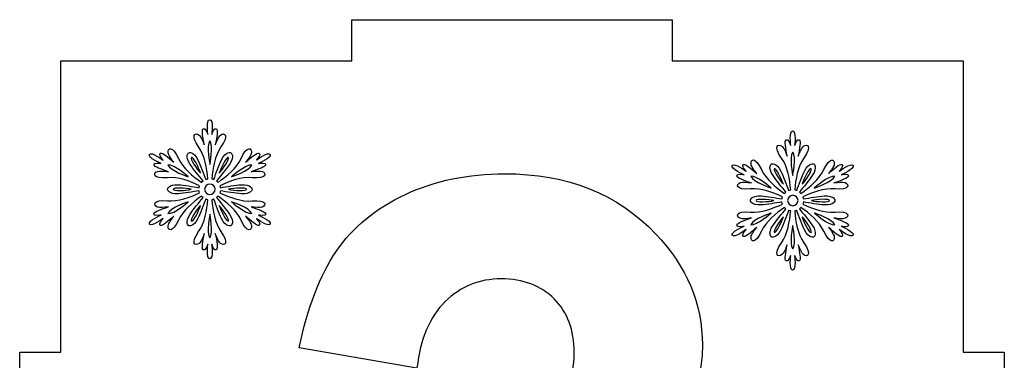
# Model space of a CAD drawing. Header units: millimetres. Extents: x -91 to 82, y -170 to 150.
# Tile 59 of 80: x -43 to -19, y -12 to -4. Entities that reach past the tile are written whole.
import ezdxf

# ---------------------------------------------------------------- set-up
doc = ezdxf.new("R2010")
doc.units = ezdxf.units.MM
doc.header["$MEASUREMENT"] = 0
doc.layers.add('Layer 1', color=7, linetype='Continuous')

msp = doc.modelspace()

# ---------------------------------------------------------------- linework, layer by layer
at = {"layer": 'Layer 1', "color": 31}
msp.add_open_spline([(-18.9084, -11.9278), (-18.9084, -11.9278), (-19.9058, -11.9278), (-19.9058, -11.9278), (-19.9058, -11.9278), (-19.9058, -11.9278), (-19.9058, -4.8425), (-19.9058, -4.8425), (-19.9058, -4.8425), (-19.9058, -4.8425), (-26.9911, -4.8425), (-26.9911, -4.8425), (-26.9911, -4.8425), (-26.9911, -4.8425), (-26.9911, -3.8451), (-26.9911, -3.8451), (-26.9911, -3.8451), (-26.9911, -3.8451), (-34.7745, -3.8451), (-34.7745, -3.8451), (-34.7745, -3.8451), (-34.7745, -3.8451), (-34.7745, -4.8425), (-34.7745, -4.8425), (-34.7745, -4.8425), (-34.7745, -4.8425), (-41.8598, -4.8425), (-41.8598, -4.8425), (-41.8598, -4.8425), (-41.8598, -4.8425), (-41.8598, -11.9278), (-41.8598, -11.9278), (-41.8598, -11.9278), (-41.8598, -11.9278), (-42.8572, -11.9278), (-42.8572, -11.9278), (-42.8572, -11.9278), (-42.8572, -11.9278), (-42.8572, -19.7113), (-42.8572, -19.7113), (-42.8572, -19.7113), (-42.8572, -19.7113), (-41.8598, -19.7113), (-41.8598, -19.7113), (-41.8598, -19.7113), (-41.8598, -19.7113), (-41.8598, -26.7966), (-41.8598, -26.7966), (-41.8598, -26.7966), (-41.8598, -26.7966), (-34.7745, -26.7966), (-34.7745, -26.7966), (-34.7745, -26.7966), (-34.7745, -26.7966), (-34.7745, -27.794), (-34.7745, -27.794), (-34.7745, -27.794), (-34.7745, -27.794), (-26.9911, -27.794), (-26.9911, -27.794), (-26.9911, -27.794), (-26.9911, -27.794), (-26.9911, -26.7966), (-26.9911, -26.7966), (-26.9911, -26.7966), (-26.9911, -26.7966), (-19.9058, -26.7966), (-19.9058, -26.7966), (-19.9058, -26.7966), (-19.9058, -26.7966), (-19.9058, -19.7113), (-19.9058, -19.7113), (-19.9058, -19.7113), (-19.9058, -19.7113), (-18.9084, -19.7113), (-18.9084, -19.7113), (-18.9084, -19.7113), (-18.9084, -19.7113), (-18.9084, -11.9278), (-18.9084, -11.9278)], degree=3, knots=[0, 0, 0, 0, 0.047619, 0.047619, 0.047619, 0.047619, 0.0952381, 0.0952381, 0.0952381, 0.0952381, 0.1428571, 0.1428571, 0.1428571, 0.1428571, 0.1904762, 0.1904762, 0.1904762, 0.1904762, 0.2380952, 0.2380952, 0.2380952, 0.2380952, 0.2857143, 0.2857143, 0.2857143, 0.2857143, 0.3333333, 0.3333333, 0.3333333, 0.3333333, 0.3809524, 0.3809524, 0.3809524, 0.3809524, 0.4285714, 0.4285714, 0.4285714, 0.4285714, 0.4761905, 0.4761905, 0.4761905, 0.4761905, 0.5238095, 0.5238095, 0.5238095, 0.5238095, 0.5714286, 0.5714286, 0.5714286, 0.5714286, 0.6190476, 0.6190476, 0.6190476, 0.6190476, 0.6666667, 0.6666667, 0.6666667, 0.6666667, 0.7142857, 0.7142857, 0.7142857, 0.7142857, 0.7619048, 0.7619048, 0.7619048, 0.7619048, 0.8095238, 0.8095238, 0.8095238, 0.8095238, 0.8571429, 0.8571429, 0.8571429, 0.8571429, 0.9047619, 0.9047619, 0.9047619, 0.9047619, 1, 1, 1, 1], dxfattribs=at)
at = {"layer": 'Layer 1', "color": 36}
for points, knots in [([(-37.051, -8.5941), (-37.051, -8.5941), (-36.8562, -8.634), (-36.8738, -8.5612), (-36.8738, -8.5612), (-36.8855, -8.5154), (-37.044, -8.4544), (-37.2294, -8.3922), (-37.2294, -8.3922), (-37.1273, -8.4086), (-37.0135, -8.4227), (-36.9583, -8.4004), (-36.9583, -8.4004), (-36.848, -8.3558), (-36.8468, -8.2162), (-37.2024, -8.249), (-37.2024, -8.249), (-37.4641, -8.2736), (-37.7539, -8.1622), (-37.9863, -8.0542), (-37.9863, -8.0542), (-37.9804, -8.0378), (-37.9757, -8.0213), (-37.9734, -8.0037), (-37.9734, -8.0037), (-37.8209, -8.0307), (-37.612, -8.0659), (-37.4688, -8.0753), (-37.4688, -8.0753), (-37.2189, -8.0929), (-37.2048, -7.9662), (-37.2048, -7.9662), (-37.2048, -7.9662), (-37.2048, -7.9662), (-37.2189, -7.8395), (-37.4688, -7.8571), (-37.4688, -7.8571), (-37.612, -7.8677), (-37.8208, -7.9017), (-37.9734, -7.9299), (-37.9734, -7.9299), (-37.9757, -7.9123), (-37.9804, -7.8959), (-37.9863, -7.8794), (-37.9863, -7.8794), (-37.754, -7.7726), (-37.4641, -7.66), (-37.2024, -7.6846), (-37.2024, -7.6846), (-36.848, -7.7186), (-36.8492, -7.579), (-36.9583, -7.5332), (-36.9583, -7.5332), (-37.0135, -7.5109), (-37.1273, -7.525), (-37.2294, -7.5414), (-37.2294, -7.5414), (-37.0452, -7.4792), (-36.8856, -7.4182), (-36.8738, -7.3724), (-36.8738, -7.3724), (-36.855, -7.2996), (-37.051, -7.3395), (-37.051, -7.3395), (-37.051, -7.3395), (-37.051, -7.3395), (-36.7189, -7.1999), (-36.7659, -7.1201), (-36.7659, -7.1201), (-36.8117, -7.0403), (-37.0992, -7.2574), (-37.0992, -7.2574), (-37.0992, -7.2574), (-37.0992, -7.2574), (-36.9666, -7.1084), (-37.0394, -7.0884), (-37.0394, -7.0884), (-37.0852, -7.0755), (-37.2178, -7.1823), (-37.3633, -7.3114), (-37.3633, -7.3114), (-37.2976, -7.2316), (-37.2295, -7.1401), (-37.2213, -7.0814), (-37.2213, -7.0814), (-37.2049, -6.9641), (-37.3257, -6.8936), (-37.4736, -7.2163), (-37.4736, -7.2163), (-37.5827, -7.4557), (-37.8245, -7.6505), (-38.0333, -7.7983), (-38.0333, -7.7983), (-38.045, -7.7854), (-38.0568, -7.7725), (-38.0709, -7.7619), (-38.0709, -7.7619), (-37.9712, -7.6446), (-37.8374, -7.4803), (-37.7564, -7.3618), (-37.7564, -7.3618), (-37.6156, -7.1553), (-37.7188, -7.079), (-37.7188, -7.079), (-37.7188, -7.079), (-37.7188, -7.079), (-37.8361, -7.0274), (-37.9453, -7.2527), (-37.9453, -7.2527), (-38.0075, -7.3818), (-38.0826, -7.5801), (-38.1342, -7.7256), (-38.1342, -7.7256), (-38.1506, -7.7186), (-38.1671, -7.7139), (-38.1847, -7.7115), (-38.1847, -7.7115), (-38.1612, -7.4569), (-38.1131, -7.1506), (-37.9617, -6.9359), (-37.9617, -6.9359), (-37.7552, -6.6449), (-37.8772, -6.5768), (-37.9711, -6.6496), (-37.9711, -6.6496), (-38.018, -6.686), (-38.0626, -6.7916), (-38.099, -6.8878), (-38.099, -6.8878), (-38.0614, -6.6965), (-38.0345, -6.5287), (-38.0685, -6.4959), (-38.0685, -6.4959), (-38.1225, -6.4431), (-38.1858, -6.632), (-38.1858, -6.632), (-38.1858, -6.632), (-38.1858, -6.632), (-38.1412, -6.2753), (-38.2339, -6.2753), (-38.2339, -6.2753), (-38.3254, -6.2753), (-38.2808, -6.632), (-38.2808, -6.632), (-38.2808, -6.632), (-38.2808, -6.632), (-38.3442, -6.4431), (-38.3981, -6.4959), (-38.3981, -6.4959), (-38.4321, -6.5288), (-38.4051, -6.6977), (-38.3676, -6.8878), (-38.3676, -6.8878), (-38.404, -6.7904), (-38.4486, -6.686), (-38.4955, -6.6496), (-38.4955, -6.6496), (-38.5894, -6.5768), (-38.7114, -6.6461), (-38.5049, -6.9359), (-38.5049, -6.9359), (-38.3524, -7.1506), (-38.3054, -7.4569), (-38.2819, -7.7115), (-38.2819, -7.7115), (-38.2983, -7.715), (-38.3159, -7.7197), (-38.3324, -7.7256), (-38.3324, -7.7256), (-38.3852, -7.5801), (-38.4591, -7.3818), (-38.5225, -7.2527), (-38.5225, -7.2527), (-38.6316, -7.0274), (-38.749, -7.079), (-38.749, -7.079), (-38.749, -7.079), (-38.749, -7.079), (-38.8523, -7.1553), (-38.7114, -7.3618), (-38.7114, -7.3618), (-38.6304, -7.4803), (-38.4967, -7.6446), (-38.3969, -7.7619), (-38.3969, -7.7619), (-38.411, -7.7725), (-38.4227, -7.7854), (-38.4345, -7.7983), (-38.4345, -7.7983), (-38.6434, -7.6504), (-38.8851, -7.4557), (-38.9942, -7.2163), (-38.9942, -7.2163), (-39.1421, -6.8924), (-39.2629, -6.9628), (-39.2465, -7.0814), (-39.2465, -7.0814), (-39.2383, -7.1401), (-39.1691, -7.2316), (-39.1045, -7.3114), (-39.1045, -7.3114), (-39.2512, -7.1835), (-39.3826, -7.0755), (-39.4284, -7.0884), (-39.4284, -7.0884), (-39.5012, -7.1083), (-39.3686, -7.2574), (-39.3686, -7.2574), (-39.3686, -7.2574), (-39.3686, -7.2574), (-39.6561, -7.0403), (-39.7019, -7.1201), (-39.7019, -7.1201), (-39.7477, -7.1999), (-39.4168, -7.3395), (-39.4168, -7.3395), (-39.4168, -7.3395), (-39.4168, -7.3395), (-39.6116, -7.2996), (-39.5928, -7.3724), (-39.5928, -7.3724), (-39.5811, -7.4182), (-39.4226, -7.4792), (-39.2372, -7.5414), (-39.2372, -7.5414), (-39.3393, -7.525), (-39.4531, -7.5109), (-39.5083, -7.5332), (-39.5083, -7.5332), (-39.6186, -7.5778), (-39.6198, -7.7174), (-39.2642, -7.6846), (-39.2642, -7.6846), (-39.0025, -7.66), (-38.7127, -7.7714), (-38.4815, -7.8794), (-38.4815, -7.8794), (-38.4874, -7.8958), (-38.4921, -7.9123), (-38.4932, -7.9299), (-38.4932, -7.9299), (-38.6457, -7.9017), (-38.8546, -7.8677), (-38.9978, -7.8571), (-38.9978, -7.8571), (-39.2477, -7.8395), (-39.2618, -7.9662), (-39.2618, -7.9662), (-39.2618, -7.9662), (-39.2618, -7.9662), (-39.2477, -8.0929), (-38.9978, -8.0753), (-38.9978, -8.0753), (-38.8546, -8.0647), (-38.6458, -8.0307), (-38.4944, -8.0037), (-38.4944, -8.0037), (-38.4921, -8.0213), (-38.4874, -8.0377), (-38.4815, -8.0542), (-38.4815, -8.0542), (-38.7138, -8.161), (-39.0025, -8.2736), (-39.2642, -8.2478), (-39.2642, -8.2478), (-39.6186, -8.2138), (-39.6174, -8.3546), (-39.5083, -8.3992), (-39.5083, -8.3992), (-39.4531, -8.4215), (-39.3405, -8.4074), (-39.2372, -8.391), (-39.2372, -8.391), (-39.4214, -8.4532), (-39.581, -8.5142), (-39.5928, -8.56), (-39.5928, -8.56), (-39.6116, -8.6328), (-39.4168, -8.5929), (-39.4168, -8.5929), (-39.4168, -8.5929), (-39.4168, -8.5929), (-39.7477, -8.7337), (-39.7019, -8.8123), (-39.7019, -8.8123), (-39.6561, -8.8921), (-39.3686, -8.675), (-39.3686, -8.675), (-39.3686, -8.675), (-39.3686, -8.675), (-39.5012, -8.824), (-39.4284, -8.844), (-39.4284, -8.844), (-39.3826, -8.8569), (-39.25, -8.7501), (-39.1045, -8.621), (-39.1045, -8.621), (-39.1702, -8.7008), (-39.2383, -8.7923), (-39.2465, -8.851), (-39.2465, -8.851), (-39.2629, -8.9683), (-39.1421, -9.0399), (-38.9942, -8.7161), (-38.9942, -8.7161), (-38.8851, -8.4767), (-38.6422, -8.2819), (-38.4345, -8.1341), (-38.4345, -8.1341), (-38.4228, -8.1482), (-38.411, -8.1599), (-38.3969, -8.1705), (-38.3969, -8.1705), (-38.4966, -8.289), (-38.6304, -8.4521), (-38.7114, -8.5706), (-38.7114, -8.5706), (-38.851, -8.7783), (-38.749, -8.8534), (-38.749, -8.8534), (-38.749, -8.8534), (-38.749, -8.8534), (-38.6317, -8.905), (-38.5225, -8.6797), (-38.5225, -8.6797), (-38.4591, -8.5506), (-38.3852, -8.3523), (-38.3324, -8.2068), (-38.3324, -8.2068), (-38.316, -8.2127), (-38.2995, -8.2174), (-38.2819, -8.2209), (-38.2819, -8.2209), (-38.3054, -8.4755), (-38.3535, -8.7818), (-38.5049, -8.9965), (-38.5049, -8.9965), (-38.7114, -9.2875), (-38.5894, -9.3556), (-38.4955, -9.2828), (-38.4955, -9.2828), (-38.4486, -9.2464), (-38.404, -9.1408), (-38.3676, -9.0446), (-38.3676, -9.0446), (-38.4052, -9.2359), (-38.4321, -9.4037), (-38.3981, -9.4365), (-38.3981, -9.4365), (-38.3441, -9.4893), (-38.2808, -9.3004), (-38.2808, -9.3004), (-38.2808, -9.3004), (-38.2808, -9.3004), (-38.3254, -9.6571), (-38.2339, -9.6571), (-38.2339, -9.6571), (-38.1424, -9.6571), (-38.1858, -9.3004), (-38.1858, -9.3004), (-38.1858, -9.3004), (-38.1858, -9.3004), (-38.1224, -9.4893), (-38.0685, -9.4365), (-38.0685, -9.4365), (-38.0345, -9.4036), (-38.0615, -9.2358), (-38.099, -9.0446), (-38.099, -9.0446), (-38.0626, -9.1408), (-38.018, -9.2464), (-37.9711, -9.2828), (-37.9711, -9.2828), (-37.8772, -9.3556), (-37.7564, -9.2863), (-37.9617, -8.9965), (-37.9617, -8.9965), (-38.1142, -8.7818), (-38.1624, -8.4755), (-38.1847, -8.2209), (-38.1847, -8.2209), (-38.1683, -8.2174), (-38.1507, -8.2127), (-38.1342, -8.2068), (-38.1342, -8.2068), (-38.0826, -8.3523), (-38.0075, -8.5506), (-37.9453, -8.6797), (-37.9453, -8.6797), (-37.8362, -8.905), (-37.7188, -8.8534), (-37.7188, -8.8534), (-37.7188, -8.8534), (-37.7188, -8.8534), (-37.6155, -8.7771), (-37.7564, -8.5706), (-37.7564, -8.5706), (-37.8374, -8.4521), (-37.9711, -8.2878), (-38.0709, -8.1705), (-38.0709, -8.1705), (-38.0568, -8.1599), (-38.0451, -8.147), (-38.0333, -8.1341), (-38.0333, -8.1341), (-37.8244, -8.282), (-37.5827, -8.4767), (-37.4736, -8.7161), (-37.4736, -8.7161), (-37.3257, -9.04), (-37.2049, -8.9696), (-37.2213, -8.851), (-37.2213, -8.851), (-37.2295, -8.7923), (-37.2987, -8.7008), (-37.3633, -8.621), (-37.3633, -8.621), (-37.2166, -8.7489), (-37.0852, -8.8569), (-37.0394, -8.844), (-37.0394, -8.844), (-36.9678, -8.8229), (-37.0992, -8.675), (-37.0992, -8.675), (-37.0992, -8.675), (-37.0992, -8.675), (-36.8117, -8.8921), (-36.7659, -8.8123), (-36.7659, -8.8123), (-36.7201, -8.7325), (-37.051, -8.5941), (-37.051, -8.5941)], [0, 0, 0, 0, 0.0091743, 0.0091743, 0.0091743, 0.0091743, 0.0183486, 0.0183486, 0.0183486, 0.0183486, 0.0275229, 0.0275229, 0.0275229, 0.0275229, 0.0366972, 0.0366972, 0.0366972, 0.0366972, 0.0458716, 0.0458716, 0.0458716, 0.0458716, 0.0550459, 0.0550459, 0.0550459, 0.0550459, 0.0642202, 0.0642202, 0.0642202, 0.0642202, 0.0733945, 0.0733945, 0.0733945, 0.0733945, 0.0825688, 0.0825688, 0.0825688, 0.0825688, 0.0917431, 0.0917431, 0.0917431, 0.0917431, 0.1009174, 0.1009174, 0.1009174, 0.1009174, 0.1100917, 0.1100917, 0.1100917, 0.1100917, 0.1192661, 0.1192661, 0.1192661, 0.1192661, 0.1284404, 0.1284404, 0.1284404, 0.1284404, 0.1376147, 0.1376147, 0.1376147, 0.1376147, 0.146789, 0.146789, 0.146789, 0.146789, 0.1559633, 0.1559633, 0.1559633, 0.1559633, 0.1651376, 0.1651376, 0.1651376, 0.1651376, 0.1743119, 0.1743119, 0.1743119, 0.1743119, 0.1834862, 0.1834862, 0.1834862, 0.1834862, 0.1926606, 0.1926606, 0.1926606, 0.1926606, 0.2018349, 0.2018349, 0.2018349, 0.2018349, 0.2110092, 0.2110092, 0.2110092, 0.2110092, 0.2201835, 0.2201835, 0.2201835, 0.2201835, 0.2293578, 0.2293578, 0.2293578, 0.2293578, 0.2385321, 0.2385321, 0.2385321, 0.2385321, 0.2477064, 0.2477064, 0.2477064, 0.2477064, 0.2568807, 0.2568807, 0.2568807, 0.2568807, 0.266055, 0.266055, 0.266055, 0.266055, 0.2752294, 0.2752294, 0.2752294, 0.2752294, 0.2844037, 0.2844037, 0.2844037, 0.2844037, 0.293578, 0.293578, 0.293578, 0.293578, 0.3027523, 0.3027523, 0.3027523, 0.3027523, 0.3119266, 0.3119266, 0.3119266, 0.3119266, 0.3211009, 0.3211009, 0.3211009, 0.3211009, 0.3302752, 0.3302752, 0.3302752, 0.3302752, 0.3394495, 0.3394495, 0.3394495, 0.3394495, 0.3486239, 0.3486239, 0.3486239, 0.3486239, 0.3577982, 0.3577982, 0.3577982, 0.3577982, 0.3669725, 0.3669725, 0.3669725, 0.3669725, 0.3761468, 0.3761468, 0.3761468, 0.3761468, 0.3853211, 0.3853211, 0.3853211, 0.3853211, 0.3944954, 0.3944954, 0.3944954, 0.3944954, 0.4036697, 0.4036697, 0.4036697, 0.4036697, 0.412844, 0.412844, 0.412844, 0.412844, 0.4220183, 0.4220183, 0.4220183, 0.4220183, 0.4311927, 0.4311927, 0.4311927, 0.4311927, 0.440367, 0.440367, 0.440367, 0.440367, 0.4495413, 0.4495413, 0.4495413, 0.4495413, 0.4587156, 0.4587156, 0.4587156, 0.4587156, 0.4678899, 0.4678899, 0.4678899, 0.4678899, 0.4770642, 0.4770642, 0.4770642, 0.4770642, 0.4862385, 0.4862385, 0.4862385, 0.4862385, 0.4954128, 0.4954128, 0.4954128, 0.4954128, 0.5045872, 0.5045872, 0.5045872, 0.5045872, 0.5137615, 0.5137615, 0.5137615, 0.5137615, 0.5229358, 0.5229358, 0.5229358, 0.5229358, 0.5321101, 0.5321101, 0.5321101, 0.5321101, 0.5412844, 0.5412844, 0.5412844, 0.5412844, 0.5504587, 0.5504587, 0.5504587, 0.5504587, 0.559633, 0.559633, 0.559633, 0.559633, 0.5688073, 0.5688073, 0.5688073, 0.5688073, 0.5779817, 0.5779817, 0.5779817, 0.5779817, 0.587156, 0.587156, 0.587156, 0.587156, 0.5963303, 0.5963303, 0.5963303, 0.5963303, 0.6055046, 0.6055046, 0.6055046, 0.6055046, 0.6146789, 0.6146789, 0.6146789, 0.6146789, 0.6238532, 0.6238532, 0.6238532, 0.6238532, 0.6330275, 0.6330275, 0.6330275, 0.6330275, 0.6422018, 0.6422018, 0.6422018, 0.6422018, 0.6513761, 0.6513761, 0.6513761, 0.6513761, 0.6605505, 0.6605505, 0.6605505, 0.6605505, 0.6697248, 0.6697248, 0.6697248, 0.6697248, 0.6788991, 0.6788991, 0.6788991, 0.6788991, 0.6880734, 0.6880734, 0.6880734, 0.6880734, 0.6972477, 0.6972477, 0.6972477, 0.6972477, 0.706422, 0.706422, 0.706422, 0.706422, 0.7155963, 0.7155963, 0.7155963, 0.7155963, 0.7247706, 0.7247706, 0.7247706, 0.7247706, 0.733945, 0.733945, 0.733945, 0.733945, 0.7431193, 0.7431193, 0.7431193, 0.7431193, 0.7522936, 0.7522936, 0.7522936, 0.7522936, 0.7614679, 0.7614679, 0.7614679, 0.7614679, 0.7706422, 0.7706422, 0.7706422, 0.7706422, 0.7798165, 0.7798165, 0.7798165, 0.7798165, 0.7889908, 0.7889908, 0.7889908, 0.7889908, 0.7981651, 0.7981651, 0.7981651, 0.7981651, 0.8073394, 0.8073394, 0.8073394, 0.8073394, 0.8165138, 0.8165138, 0.8165138, 0.8165138, 0.8256881, 0.8256881, 0.8256881, 0.8256881, 0.8348624, 0.8348624, 0.8348624, 0.8348624, 0.8440367, 0.8440367, 0.8440367, 0.8440367, 0.853211, 0.853211, 0.853211, 0.853211, 0.8623853, 0.8623853, 0.8623853, 0.8623853, 0.8715596, 0.8715596, 0.8715596, 0.8715596, 0.8807339, 0.8807339, 0.8807339, 0.8807339, 0.8899083, 0.8899083, 0.8899083, 0.8899083, 0.8990826, 0.8990826, 0.8990826, 0.8990826, 0.9082569, 0.9082569, 0.9082569, 0.9082569, 0.9174312, 0.9174312, 0.9174312, 0.9174312, 0.9266055, 0.9266055, 0.9266055, 0.9266055, 0.9357798, 0.9357798, 0.9357798, 0.9357798, 0.9449541, 0.9449541, 0.9449541, 0.9449541, 0.9541284, 0.9541284, 0.9541284, 0.9541284, 0.9633028, 0.9633028, 0.9633028, 0.9633028, 0.9724771, 0.9724771, 0.9724771, 0.9724771, 0.9816514, 0.9816514, 0.9816514, 0.9816514, 1, 1, 1, 1]), ([(-22.8735, -8.8663), (-22.8735, -8.8663), (-22.6787, -8.9062), (-22.6963, -8.8334), (-22.6963, -8.8334), (-22.708, -8.7876), (-22.8665, -8.7266), (-23.0519, -8.6644), (-23.0519, -8.6644), (-22.9498, -8.6808), (-22.836, -8.6949), (-22.7808, -8.6726), (-22.7808, -8.6726), (-22.6705, -8.628), (-22.6693, -8.4884), (-23.0249, -8.5212), (-23.0249, -8.5212), (-23.2866, -8.5458), (-23.5764, -8.4344), (-23.8088, -8.3264), (-23.8088, -8.3264), (-23.8029, -8.31), (-23.7982, -8.2935), (-23.7959, -8.2759), (-23.7959, -8.2759), (-23.6434, -8.3029), (-23.4345, -8.3381), (-23.2913, -8.3475), (-23.2913, -8.3475), (-23.0414, -8.3651), (-23.0273, -8.2384), (-23.0273, -8.2384), (-23.0273, -8.2384), (-23.0273, -8.2384), (-23.0414, -8.1117), (-23.2913, -8.1293), (-23.2913, -8.1293), (-23.4345, -8.1399), (-23.6433, -8.1739), (-23.7959, -8.2021), (-23.7959, -8.2021), (-23.7982, -8.1845), (-23.8029, -8.1681), (-23.8088, -8.1516), (-23.8088, -8.1516), (-23.5765, -8.0448), (-23.2866, -7.9322), (-23.0249, -7.9568), (-23.0249, -7.9568), (-22.6705, -7.9908), (-22.6717, -7.8512), (-22.7808, -7.8054), (-22.7808, -7.8054), (-22.836, -7.7831), (-22.9498, -7.7972), (-23.0519, -7.8136), (-23.0519, -7.8136), (-22.8677, -7.7514), (-22.7081, -7.6904), (-22.6963, -7.6446), (-22.6963, -7.6446), (-22.6775, -7.5718), (-22.8735, -7.6117), (-22.8735, -7.6117), (-22.8735, -7.6117), (-22.8735, -7.6117), (-22.5414, -7.4721), (-22.5884, -7.3923), (-22.5884, -7.3923), (-22.6342, -7.3125), (-22.9217, -7.5296), (-22.9217, -7.5296), (-22.9217, -7.5296), (-22.9217, -7.5296), (-22.7891, -7.3806), (-22.8619, -7.3606), (-22.8619, -7.3606), (-22.9077, -7.3477), (-23.0403, -7.4545), (-23.1858, -7.5836), (-23.1858, -7.5836), (-23.1201, -7.5038), (-23.052, -7.4123), (-23.0438, -7.3536), (-23.0438, -7.3536), (-23.0274, -7.2363), (-23.1482, -7.1658), (-23.2961, -7.4885), (-23.2961, -7.4885), (-23.4052, -7.7279), (-23.647, -7.9227), (-23.8558, -8.0705), (-23.8558, -8.0705), (-23.8675, -8.0576), (-23.8793, -8.0447), (-23.8934, -8.0341), (-23.8934, -8.0341), (-23.7937, -7.9168), (-23.6599, -7.7525), (-23.5789, -7.634), (-23.5789, -7.634), (-23.4381, -7.4275), (-23.5413, -7.3512), (-23.5413, -7.3512), (-23.5413, -7.3512), (-23.5413, -7.3512), (-23.6586, -7.2996), (-23.7678, -7.5249), (-23.7678, -7.5249), (-23.83, -7.654), (-23.9051, -7.8523), (-23.9567, -7.9978), (-23.9567, -7.9978), (-23.9731, -7.9908), (-23.9896, -7.9861), (-24.0072, -7.9837), (-24.0072, -7.9837), (-23.9837, -7.7291), (-23.9356, -7.4228), (-23.7842, -7.2081), (-23.7842, -7.2081), (-23.5777, -6.9171), (-23.6997, -6.849), (-23.7936, -6.9218), (-23.7936, -6.9218), (-23.8405, -6.9582), (-23.8851, -7.0638), (-23.9215, -7.16), (-23.9215, -7.16), (-23.8839, -6.9687), (-23.857, -6.8009), (-23.891, -6.7681), (-23.891, -6.7681), (-23.945, -6.7153), (-24.0083, -6.9042), (-24.0083, -6.9042), (-24.0083, -6.9042), (-24.0083, -6.9042), (-23.9637, -6.5475), (-24.0564, -6.5475), (-24.0564, -6.5475), (-24.1479, -6.5475), (-24.1033, -6.9042), (-24.1033, -6.9042), (-24.1033, -6.9042), (-24.1033, -6.9042), (-24.1667, -6.7153), (-24.2206, -6.7681), (-24.2206, -6.7681), (-24.2546, -6.801), (-24.2276, -6.9699), (-24.1901, -7.16), (-24.1901, -7.16), (-24.2265, -7.0626), (-24.2711, -6.9582), (-24.318, -6.9218), (-24.318, -6.9218), (-24.4119, -6.849), (-24.5339, -6.9183), (-24.3274, -7.2081), (-24.3274, -7.2081), (-24.1749, -7.4228), (-24.1279, -7.7291), (-24.1044, -7.9837), (-24.1044, -7.9837), (-24.122, -7.9872), (-24.1384, -7.9919), (-24.1549, -7.9978), (-24.1549, -7.9978), (-24.2077, -7.8523), (-24.2816, -7.654), (-24.345, -7.5249), (-24.345, -7.5249), (-24.4541, -7.2996), (-24.5715, -7.3512), (-24.5715, -7.3512), (-24.5715, -7.3512), (-24.5715, -7.3512), (-24.6748, -7.4275), (-24.5339, -7.634), (-24.5339, -7.634), (-24.4529, -7.7525), (-24.3192, -7.9168), (-24.2194, -8.0341), (-24.2194, -8.0341), (-24.2335, -8.0447), (-24.2452, -8.0576), (-24.257, -8.0705), (-24.257, -8.0705), (-24.4659, -7.9226), (-24.7076, -7.7279), (-24.8167, -7.4885), (-24.8167, -7.4885), (-24.9646, -7.1646), (-25.0854, -7.235), (-25.069, -7.3536), (-25.069, -7.3536), (-25.0608, -7.4123), (-24.9916, -7.5038), (-24.927, -7.5836), (-24.927, -7.5836), (-25.0737, -7.4557), (-25.2051, -7.3477), (-25.2509, -7.3606), (-25.2509, -7.3606), (-25.3237, -7.3805), (-25.1911, -7.5296), (-25.1911, -7.5296), (-25.1911, -7.5296), (-25.1911, -7.5296), (-25.4786, -7.3125), (-25.5244, -7.3923), (-25.5244, -7.3923), (-25.5702, -7.4721), (-25.2393, -7.6117), (-25.2393, -7.6117), (-25.2393, -7.6117), (-25.2393, -7.6117), (-25.4341, -7.5718), (-25.4153, -7.6446), (-25.4153, -7.6446), (-25.4036, -7.6904), (-25.2451, -7.7514), (-25.0597, -7.8136), (-25.0597, -7.8136), (-25.1618, -7.7972), (-25.2756, -7.7831), (-25.3308, -7.8054), (-25.3308, -7.8054), (-25.4411, -7.85), (-25.4423, -7.9896), (-25.0867, -7.9568), (-25.0867, -7.9568), (-24.825, -7.9322), (-24.5352, -8.0436), (-24.304, -8.1516), (-24.304, -8.1516), (-24.3099, -8.168), (-24.3146, -8.1845), (-24.3157, -8.2021), (-24.3157, -8.2021), (-24.4682, -8.1739), (-24.6771, -8.1399), (-24.8203, -8.1293), (-24.8203, -8.1293), (-25.0702, -8.1117), (-25.0843, -8.2384), (-25.0843, -8.2384), (-25.0843, -8.2384), (-25.0843, -8.2384), (-25.0702, -8.3651), (-24.8203, -8.3475), (-24.8203, -8.3475), (-24.6771, -8.3369), (-24.4683, -8.3029), (-24.3169, -8.2759), (-24.3169, -8.2759), (-24.3146, -8.2935), (-24.3099, -8.3099), (-24.304, -8.3264), (-24.304, -8.3264), (-24.5363, -8.4332), (-24.825, -8.5458), (-25.0867, -8.52), (-25.0867, -8.52), (-25.4411, -8.486), (-25.4399, -8.6268), (-25.3308, -8.6714), (-25.3308, -8.6714), (-25.2756, -8.6937), (-25.163, -8.6796), (-25.0597, -8.6632), (-25.0597, -8.6632), (-25.2439, -8.7254), (-25.4035, -8.7864), (-25.4153, -8.8322), (-25.4153, -8.8322), (-25.4341, -8.905), (-25.2393, -8.8651), (-25.2393, -8.8651), (-25.2393, -8.8651), (-25.2393, -8.8651), (-25.5702, -9.0047), (-25.5244, -9.0845), (-25.5244, -9.0845), (-25.4786, -9.1643), (-25.1911, -8.9472), (-25.1911, -8.9472), (-25.1911, -8.9472), (-25.1911, -8.9472), (-25.3237, -9.0962), (-25.2509, -9.1162), (-25.2509, -9.1162), (-25.2051, -9.1291), (-25.0725, -9.0223), (-24.927, -8.8932), (-24.927, -8.8932), (-24.9927, -8.973), (-25.0608, -9.0645), (-25.069, -9.1232), (-25.069, -9.1232), (-25.0854, -9.2405), (-24.9646, -9.3121), (-24.8167, -8.9883), (-24.8167, -8.9883), (-24.7076, -8.7489), (-24.4647, -8.5541), (-24.257, -8.4063), (-24.257, -8.4063), (-24.2453, -8.4204), (-24.2335, -8.4321), (-24.2194, -8.4427), (-24.2194, -8.4427), (-24.3191, -8.5612), (-24.4529, -8.7243), (-24.5339, -8.8428), (-24.5339, -8.8428), (-24.6747, -9.0505), (-24.5715, -9.1256), (-24.5715, -9.1256), (-24.5715, -9.1256), (-24.5715, -9.1256), (-24.4542, -9.1772), (-24.345, -8.9519), (-24.345, -8.9519), (-24.2816, -8.8228), (-24.2077, -8.6245), (-24.1549, -8.479), (-24.1549, -8.479), (-24.1385, -8.4849), (-24.122, -8.4896), (-24.1044, -8.4931), (-24.1044, -8.4931), (-24.1279, -8.7477), (-24.176, -9.054), (-24.3274, -9.2687), (-24.3274, -9.2687), (-24.5339, -9.5597), (-24.4119, -9.6278), (-24.318, -9.555), (-24.318, -9.555), (-24.2711, -9.5186), (-24.2265, -9.413), (-24.1901, -9.3168), (-24.1901, -9.3168), (-24.2277, -9.5081), (-24.2546, -9.6759), (-24.2206, -9.7087), (-24.2206, -9.7087), (-24.1666, -9.7615), (-24.1033, -9.5726), (-24.1033, -9.5726), (-24.1033, -9.5726), (-24.1033, -9.5726), (-24.1479, -9.9293), (-24.0564, -9.9293), (-24.0564, -9.9293), (-23.9649, -9.9293), (-24.0083, -9.5726), (-24.0083, -9.5726), (-24.0083, -9.5726), (-24.0083, -9.5726), (-23.9449, -9.7615), (-23.891, -9.7087), (-23.891, -9.7087), (-23.857, -9.6758), (-23.884, -9.508), (-23.9215, -9.3168), (-23.9215, -9.3168), (-23.8851, -9.413), (-23.8405, -9.5186), (-23.7936, -9.555), (-23.7936, -9.555), (-23.6997, -9.6278), (-23.5777, -9.5585), (-23.7842, -9.2687), (-23.7842, -9.2687), (-23.9367, -9.054), (-23.9849, -8.7477), (-24.0072, -8.4931), (-24.0072, -8.4931), (-23.9908, -8.4896), (-23.9732, -8.4849), (-23.9567, -8.479), (-23.9567, -8.479), (-23.9051, -8.6245), (-23.83, -8.8228), (-23.7678, -8.9519), (-23.7678, -8.9519), (-23.6587, -9.1772), (-23.5413, -9.1256), (-23.5413, -9.1256), (-23.5413, -9.1256), (-23.5413, -9.1256), (-23.438, -9.0493), (-23.5789, -8.8428), (-23.5789, -8.8428), (-23.6599, -8.7243), (-23.7936, -8.56), (-23.8934, -8.4427), (-23.8934, -8.4427), (-23.8793, -8.4321), (-23.8676, -8.4192), (-23.8558, -8.4063), (-23.8558, -8.4063), (-23.6469, -8.5542), (-23.4052, -8.7489), (-23.2961, -8.9883), (-23.2961, -8.9883), (-23.1482, -9.3122), (-23.0274, -9.2418), (-23.0438, -9.1232), (-23.0438, -9.1232), (-23.052, -9.0645), (-23.1212, -8.973), (-23.1858, -8.8932), (-23.1858, -8.8932), (-23.0391, -9.0211), (-22.9077, -9.1291), (-22.8619, -9.1162), (-22.8619, -9.1162), (-22.7903, -9.0951), (-22.9217, -8.9472), (-22.9217, -8.9472), (-22.9217, -8.9472), (-22.9217, -8.9472), (-22.6342, -9.1643), (-22.5884, -9.0845), (-22.5884, -9.0845), (-22.5426, -9.0071), (-22.8735, -8.8663), (-22.8735, -8.8663)], [0, 0, 0, 0, 0.0091743, 0.0091743, 0.0091743, 0.0091743, 0.0183486, 0.0183486, 0.0183486, 0.0183486, 0.0275229, 0.0275229, 0.0275229, 0.0275229, 0.0366972, 0.0366972, 0.0366972, 0.0366972, 0.0458716, 0.0458716, 0.0458716, 0.0458716, 0.0550459, 0.0550459, 0.0550459, 0.0550459, 0.0642202, 0.0642202, 0.0642202, 0.0642202, 0.0733945, 0.0733945, 0.0733945, 0.0733945, 0.0825688, 0.0825688, 0.0825688, 0.0825688, 0.0917431, 0.0917431, 0.0917431, 0.0917431, 0.1009174, 0.1009174, 0.1009174, 0.1009174, 0.1100917, 0.1100917, 0.1100917, 0.1100917, 0.1192661, 0.1192661, 0.1192661, 0.1192661, 0.1284404, 0.1284404, 0.1284404, 0.1284404, 0.1376147, 0.1376147, 0.1376147, 0.1376147, 0.146789, 0.146789, 0.146789, 0.146789, 0.1559633, 0.1559633, 0.1559633, 0.1559633, 0.1651376, 0.1651376, 0.1651376, 0.1651376, 0.1743119, 0.1743119, 0.1743119, 0.1743119, 0.1834862, 0.1834862, 0.1834862, 0.1834862, 0.1926606, 0.1926606, 0.1926606, 0.1926606, 0.2018349, 0.2018349, 0.2018349, 0.2018349, 0.2110092, 0.2110092, 0.2110092, 0.2110092, 0.2201835, 0.2201835, 0.2201835, 0.2201835, 0.2293578, 0.2293578, 0.2293578, 0.2293578, 0.2385321, 0.2385321, 0.2385321, 0.2385321, 0.2477064, 0.2477064, 0.2477064, 0.2477064, 0.2568807, 0.2568807, 0.2568807, 0.2568807, 0.266055, 0.266055, 0.266055, 0.266055, 0.2752294, 0.2752294, 0.2752294, 0.2752294, 0.2844037, 0.2844037, 0.2844037, 0.2844037, 0.293578, 0.293578, 0.293578, 0.293578, 0.3027523, 0.3027523, 0.3027523, 0.3027523, 0.3119266, 0.3119266, 0.3119266, 0.3119266, 0.3211009, 0.3211009, 0.3211009, 0.3211009, 0.3302752, 0.3302752, 0.3302752, 0.3302752, 0.3394495, 0.3394495, 0.3394495, 0.3394495, 0.3486239, 0.3486239, 0.3486239, 0.3486239, 0.3577982, 0.3577982, 0.3577982, 0.3577982, 0.3669725, 0.3669725, 0.3669725, 0.3669725, 0.3761468, 0.3761468, 0.3761468, 0.3761468, 0.3853211, 0.3853211, 0.3853211, 0.3853211, 0.3944954, 0.3944954, 0.3944954, 0.3944954, 0.4036697, 0.4036697, 0.4036697, 0.4036697, 0.412844, 0.412844, 0.412844, 0.412844, 0.4220183, 0.4220183, 0.4220183, 0.4220183, 0.4311927, 0.4311927, 0.4311927, 0.4311927, 0.440367, 0.440367, 0.440367, 0.440367, 0.4495413, 0.4495413, 0.4495413, 0.4495413, 0.4587156, 0.4587156, 0.4587156, 0.4587156, 0.4678899, 0.4678899, 0.4678899, 0.4678899, 0.4770642, 0.4770642, 0.4770642, 0.4770642, 0.4862385, 0.4862385, 0.4862385, 0.4862385, 0.4954128, 0.4954128, 0.4954128, 0.4954128, 0.5045872, 0.5045872, 0.5045872, 0.5045872, 0.5137615, 0.5137615, 0.5137615, 0.5137615, 0.5229358, 0.5229358, 0.5229358, 0.5229358, 0.5321101, 0.5321101, 0.5321101, 0.5321101, 0.5412844, 0.5412844, 0.5412844, 0.5412844, 0.5504587, 0.5504587, 0.5504587, 0.5504587, 0.559633, 0.559633, 0.559633, 0.559633, 0.5688073, 0.5688073, 0.5688073, 0.5688073, 0.5779817, 0.5779817, 0.5779817, 0.5779817, 0.587156, 0.587156, 0.587156, 0.587156, 0.5963303, 0.5963303, 0.5963303, 0.5963303, 0.6055046, 0.6055046, 0.6055046, 0.6055046, 0.6146789, 0.6146789, 0.6146789, 0.6146789, 0.6238532, 0.6238532, 0.6238532, 0.6238532, 0.6330275, 0.6330275, 0.6330275, 0.6330275, 0.6422018, 0.6422018, 0.6422018, 0.6422018, 0.6513761, 0.6513761, 0.6513761, 0.6513761, 0.6605505, 0.6605505, 0.6605505, 0.6605505, 0.6697248, 0.6697248, 0.6697248, 0.6697248, 0.6788991, 0.6788991, 0.6788991, 0.6788991, 0.6880734, 0.6880734, 0.6880734, 0.6880734, 0.6972477, 0.6972477, 0.6972477, 0.6972477, 0.706422, 0.706422, 0.706422, 0.706422, 0.7155963, 0.7155963, 0.7155963, 0.7155963, 0.7247706, 0.7247706, 0.7247706, 0.7247706, 0.733945, 0.733945, 0.733945, 0.733945, 0.7431193, 0.7431193, 0.7431193, 0.7431193, 0.7522936, 0.7522936, 0.7522936, 0.7522936, 0.7614679, 0.7614679, 0.7614679, 0.7614679, 0.7706422, 0.7706422, 0.7706422, 0.7706422, 0.7798165, 0.7798165, 0.7798165, 0.7798165, 0.7889908, 0.7889908, 0.7889908, 0.7889908, 0.7981651, 0.7981651, 0.7981651, 0.7981651, 0.8073394, 0.8073394, 0.8073394, 0.8073394, 0.8165138, 0.8165138, 0.8165138, 0.8165138, 0.8256881, 0.8256881, 0.8256881, 0.8256881, 0.8348624, 0.8348624, 0.8348624, 0.8348624, 0.8440367, 0.8440367, 0.8440367, 0.8440367, 0.853211, 0.853211, 0.853211, 0.853211, 0.8623853, 0.8623853, 0.8623853, 0.8623853, 0.8715596, 0.8715596, 0.8715596, 0.8715596, 0.8807339, 0.8807339, 0.8807339, 0.8807339, 0.8899083, 0.8899083, 0.8899083, 0.8899083, 0.8990826, 0.8990826, 0.8990826, 0.8990826, 0.9082569, 0.9082569, 0.9082569, 0.9082569, 0.9174312, 0.9174312, 0.9174312, 0.9174312, 0.9266055, 0.9266055, 0.9266055, 0.9266055, 0.9357798, 0.9357798, 0.9357798, 0.9357798, 0.9449541, 0.9449541, 0.9449541, 0.9449541, 0.9541284, 0.9541284, 0.9541284, 0.9541284, 0.9633028, 0.9633028, 0.9633028, 0.9633028, 0.9724771, 0.9724771, 0.9724771, 0.9724771, 0.9816514, 0.9816514, 0.9816514, 0.9816514, 1, 1, 1, 1]), ([(-38.2315, -6.7905), (-38.1388, -6.9067), (-38.2315, -7.362), (-38.2315, -7.362), (-38.2315, -7.362), (-38.2315, -7.362), (-38.3242, -6.9066), (-38.2315, -6.7905)], [0, 0, 0, 0, 0.3333333, 0.3333333, 0.3333333, 0.3333333, 1, 1, 1, 1]), ([(-38.6786, -7.193), (-38.6387, -7.1695), (-38.4979, -7.4406), (-38.4603, -7.572), (-38.4603, -7.572), (-38.5542, -7.4734), (-38.7185, -7.2164), (-38.6786, -7.193)], [0, 0, 0, 0, 0.3333333, 0.3333333, 0.3333333, 0.3333333, 1, 1, 1, 1]), ([(-37.7844, -7.193), (-37.7445, -7.2165), (-37.9088, -7.4735), (-38.0027, -7.572), (-38.0027, -7.572), (-37.9651, -7.4405), (-37.8243, -7.1707), (-37.7844, -7.193)], [0, 0, 0, 0, 0.3333333, 0.3333333, 0.3333333, 0.3333333, 1, 1, 1, 1]), ([(-24.054, -7.0639), (-23.9613, -7.1801), (-24.054, -7.6354), (-24.054, -7.6354), (-24.054, -7.6354), (-24.054, -7.6354), (-24.1467, -7.1789), (-24.054, -7.0639)], [0, 0, 0, 0, 0.3333333, 0.3333333, 0.3333333, 0.3333333, 1, 1, 1, 1]), ([(-39.2512, -7.3784), (-39.1045, -7.3549), (-38.756, -7.6635), (-38.756, -7.6635), (-38.756, -7.6635), (-38.756, -7.6635), (-39.1972, -7.5168), (-39.2512, -7.3784)], [0, 0, 0, 0, 0.3333333, 0.3333333, 0.3333333, 0.3333333, 1, 1, 1, 1]), ([(-37.2117, -7.3784), (-37.2657, -7.5169), (-37.7069, -7.6635), (-37.7069, -7.6635), (-37.7069, -7.6635), (-37.7069, -7.6635), (-37.3584, -7.3561), (-37.2117, -7.3784)], [0, 0, 0, 0, 0.3333333, 0.3333333, 0.3333333, 0.3333333, 1, 1, 1, 1]), ([(-25.0725, -7.6518), (-24.9258, -7.6283), (-24.5773, -7.9369), (-24.5773, -7.9369), (-24.5773, -7.9369), (-24.5773, -7.9369), (-25.0185, -7.7902), (-25.0725, -7.6518)], [0, 0, 0, 0, 0.3333333, 0.3333333, 0.3333333, 0.3333333, 1, 1, 1, 1]), ([(-24.4999, -7.4664), (-24.46, -7.4429), (-24.3192, -7.714), (-24.2816, -7.8454), (-24.2816, -7.8454), (-24.3755, -7.7468), (-24.5398, -7.4898), (-24.4999, -7.4664)], [0, 0, 0, 0, 0.3333333, 0.3333333, 0.3333333, 0.3333333, 1, 1, 1, 1]), ([(-23.6069, -7.4664), (-23.567, -7.4899), (-23.7313, -7.7469), (-23.8252, -7.8454), (-23.8252, -7.8454), (-23.7876, -7.714), (-23.6468, -7.4429), (-23.6069, -7.4664)], [0, 0, 0, 0, 0.3333333, 0.3333333, 0.3333333, 0.3333333, 1, 1, 1, 1]), ([(-23.0342, -7.6518), (-23.0882, -7.7903), (-23.5294, -7.9369), (-23.5294, -7.9369), (-23.5294, -7.9369), (-23.5294, -7.9369), (-23.1809, -7.6295), (-23.0342, -7.6518)], [0, 0, 0, 0, 0.3333333, 0.3333333, 0.3333333, 0.3333333, 1, 1, 1, 1]), ([(-38.2315, -8.0942), (-38.3019, -8.0942), (-38.3582, -8.0379), (-38.3582, -7.9675), (-38.3582, -7.9675), (-38.3582, -7.8971), (-38.3019, -7.8408), (-38.2315, -7.8408), (-38.2315, -7.8408), (-38.1611, -7.8408), (-38.1048, -7.8971), (-38.1048, -7.9675), (-38.1048, -7.9675), (-38.1047, -8.0367), (-38.1611, -8.0942), (-38.2315, -8.0942)], [0, 0, 0, 0, 0.2, 0.2, 0.2, 0.2, 0.4, 0.4, 0.4, 0.4, 0.6, 0.6, 0.6, 0.6, 1, 1, 1, 1]), ([(-39.1245, -7.9674), (-39.1245, -7.9216), (-38.8206, -7.9345), (-38.688, -7.9674), (-38.688, -7.9674), (-38.8205, -8.0003), (-39.1245, -8.0132), (-39.1245, -7.9674)], [0, 0, 0, 0, 0.3333333, 0.3333333, 0.3333333, 0.3333333, 1, 1, 1, 1]), ([(-37.3373, -7.9674), (-37.3373, -8.0132), (-37.6412, -8.0003), (-37.775, -7.9674), (-37.775, -7.9674), (-37.6424, -7.9346), (-37.3373, -7.9205), (-37.3373, -7.9674)], [0, 0, 0, 0, 0.3333333, 0.3333333, 0.3333333, 0.3333333, 1, 1, 1, 1]), ([(-24.0528, -8.3664), (-24.1232, -8.3664), (-24.1795, -8.3101), (-24.1795, -8.2397), (-24.1795, -8.2397), (-24.1795, -8.1693), (-24.1232, -8.113), (-24.0528, -8.113), (-24.0528, -8.113), (-23.9824, -8.113), (-23.9261, -8.1693), (-23.9261, -8.2397), (-23.9261, -8.2397), (-23.9272, -8.3101), (-23.9836, -8.3664), (-24.0528, -8.3664)], [0, 0, 0, 0, 0.2, 0.2, 0.2, 0.2, 0.4, 0.4, 0.4, 0.4, 0.6, 0.6, 0.6, 0.6, 1, 1, 1, 1]), ([(-39.2512, -8.5553), (-39.1972, -8.4168), (-38.756, -8.2702), (-38.756, -8.2702), (-38.756, -8.2702), (-38.756, -8.2702), (-39.1033, -8.5788), (-39.2512, -8.5553)], [0, 0, 0, 0, 0.3333333, 0.3333333, 0.3333333, 0.3333333, 1, 1, 1, 1]), ([(-38.6786, -8.7407), (-38.7185, -8.7172), (-38.5542, -8.4602), (-38.4603, -8.3617), (-38.4603, -8.3617), (-38.4978, -8.4931), (-38.6375, -8.7642), (-38.6786, -8.7407)], [0, 0, 0, 0, 0.3333333, 0.3333333, 0.3333333, 0.3333333, 1, 1, 1, 1]), ([(-37.7844, -8.7407), (-37.8243, -8.7642), (-37.9651, -8.4931), (-38.0027, -8.3617), (-38.0027, -8.3617), (-37.9088, -8.4615), (-37.7445, -8.7184), (-37.7844, -8.7407)], [0, 0, 0, 0, 0.3333333, 0.3333333, 0.3333333, 0.3333333, 1, 1, 1, 1]), ([(-37.7069, -8.2702), (-37.7069, -8.2702), (-37.2657, -8.4169), (-37.2117, -8.5553), (-37.2117, -8.5553), (-37.3584, -8.5788), (-37.7069, -8.2702), (-37.7069, -8.2702)], [0, 0, 0, 0, 0.3333333, 0.3333333, 0.3333333, 0.3333333, 1, 1, 1, 1]), ([(-24.947, -8.2408), (-24.947, -8.195), (-24.6431, -8.2079), (-24.5105, -8.2408), (-24.5105, -8.2408), (-24.643, -8.2737), (-24.947, -8.2866), (-24.947, -8.2408)], [0, 0, 0, 0, 0.3333333, 0.3333333, 0.3333333, 0.3333333, 1, 1, 1, 1]), ([(-23.1598, -8.2408), (-23.1598, -8.2866), (-23.4637, -8.2737), (-23.5975, -8.2408), (-23.5975, -8.2408), (-23.4637, -8.208), (-23.1598, -8.1939), (-23.1598, -8.2408)], [0, 0, 0, 0, 0.3333333, 0.3333333, 0.3333333, 0.3333333, 1, 1, 1, 1]), ([(-38.2315, -9.1444), (-38.3242, -9.0282), (-38.2315, -8.5729), (-38.2315, -8.5729), (-38.2315, -8.5729), (-38.2315, -8.5729), (-38.1376, -9.0282), (-38.2315, -9.1444)], [0, 0, 0, 0, 0.3333333, 0.3333333, 0.3333333, 0.3333333, 1, 1, 1, 1]), ([(-25.0725, -8.8287), (-25.0185, -8.6902), (-24.5773, -8.5436), (-24.5773, -8.5436), (-24.5773, -8.5436), (-24.5773, -8.5436), (-24.9258, -8.8522), (-25.0725, -8.8287)], [0, 0, 0, 0, 0.3333333, 0.3333333, 0.3333333, 0.3333333, 1, 1, 1, 1]), ([(-23.5283, -8.5436), (-23.5283, -8.5436), (-23.0871, -8.6903), (-23.0331, -8.8287), (-23.0331, -8.8287), (-23.1809, -8.8522), (-23.5283, -8.5436), (-23.5283, -8.5436)], [0, 0, 0, 0, 0.3333333, 0.3333333, 0.3333333, 0.3333333, 1, 1, 1, 1]), ([(-24.4999, -9.0141), (-24.5398, -8.9906), (-24.3755, -8.7336), (-24.2816, -8.6351), (-24.2816, -8.6351), (-24.3192, -8.7665), (-24.46, -9.0376), (-24.4999, -9.0141)], [0, 0, 0, 0, 0.3333333, 0.3333333, 0.3333333, 0.3333333, 1, 1, 1, 1]), ([(-24.054, -9.4178), (-24.1467, -9.3016), (-24.054, -8.8463), (-24.054, -8.8463), (-24.054, -8.8463), (-24.054, -8.8463), (-23.9601, -9.3016), (-24.054, -9.4178)], [0, 0, 0, 0, 0.3333333, 0.3333333, 0.3333333, 0.3333333, 1, 1, 1, 1]), ([(-23.6069, -9.0141), (-23.6468, -9.0376), (-23.7876, -8.7665), (-23.8252, -8.6351), (-23.8252, -8.6351), (-23.7301, -8.7349), (-23.5658, -8.9918), (-23.6069, -9.0141)], [0, 0, 0, 0, 0.3333333, 0.3333333, 0.3333333, 0.3333333, 1, 1, 1, 1])]:
    msp.add_open_spline(points, degree=3, knots=knots, dxfattribs=at)
at = {"layer": 'Layer 1', "color": 26}
msp.add_open_spline([(-28.5846, -15.1501), (-27.0298, -14.3029), (-26.2518, -13.1681), (-26.2518, -11.7459), (-26.2518, -11.7459), (-26.2518, -10.7438), (-26.632, -9.8449), (-27.39, -9.0481), (-27.39, -9.0481), (-28.3112, -8.0753), (-29.5351, -7.5895), (-31.0605, -7.5895), (-31.0605, -7.5895), (-31.9522, -7.5895), (-32.7572, -7.7573), (-33.4754, -8.0929), (-33.4754, -8.0929), (-34.1936, -8.4285), (-34.7545, -8.8885), (-35.1558, -9.4752), (-35.1558, -9.4752), (-35.5571, -10.0608), (-35.8575, -10.8446), (-36.057, -11.8244), (-36.057, -11.8244), (-36.057, -11.8244), (-33.1938, -12.3114), (-33.1938, -12.3114), (-33.1938, -12.3114), (-33.1128, -11.6038), (-32.884, -11.0664), (-32.5085, -10.6979), (-32.5085, -10.6979), (-32.133, -10.3294), (-31.6789, -10.1452), (-31.1486, -10.1452), (-31.1486, -10.1452), (-30.6112, -10.1452), (-30.1793, -10.3071), (-29.8555, -10.631), (-29.8555, -10.631), (-29.5316, -10.9549), (-29.3697, -11.3902), (-29.3697, -11.9359), (-29.3697, -11.9359), (-29.3697, -12.5766), (-29.5903, -13.0906), (-30.0327, -13.4778), (-30.0327, -13.4778), (-30.4751, -13.865), (-31.1158, -14.0469), (-31.9559, -14.0246), (-31.9559, -14.0246), (-31.9559, -14.0246), (-32.2985, -16.5557), (-32.2985, -16.5557), (-32.2985, -16.5557), (-31.7458, -16.4008), (-31.2707, -16.3234), (-30.8729, -16.3234), (-30.8729, -16.3234), (-30.2686, -16.3234), (-29.7569, -16.5522), (-29.3369, -17.0087), (-29.3369, -17.0087), (-28.9168, -17.4652), (-28.7068, -18.0848), (-28.7068, -18.8663), (-28.7068, -18.8663), (-28.7068, -19.6924), (-28.9262, -20.3472), (-29.3651, -20.8342), (-29.3651, -20.8342), (-29.804, -21.32), (-30.3438, -21.5641), (-30.9845, -21.5641), (-30.9845, -21.5641), (-31.5817, -21.5641), (-32.0898, -21.3611), (-32.5099, -20.9563), (-32.5099, -20.9563), (-32.93, -20.5515), (-33.1882, -19.9647), (-33.2832, -19.1985), (-33.2832, -19.1985), (-33.2832, -19.1985), (-36.2896, -19.5634), (-36.2896, -19.5634), (-36.2896, -19.5634), (-36.1347, -20.9269), (-35.575, -22.03), (-34.6092, -22.8737), (-34.6092, -22.8737), (-33.6435, -23.7174), (-32.4278, -24.1399), (-30.961, -24.1399), (-30.961, -24.1399), (-29.4132, -24.1399), (-28.1201, -23.6388), (-27.0804, -22.6367), (-27.0804, -22.6367), (-26.0419, -21.6346), (-25.5221, -20.4224), (-25.5221, -19.0002), (-25.5221, -19.0002), (-25.5221, -18.0204), (-25.8002, -17.1837), (-26.3564, -16.4914), (-26.3564, -16.4914), (-26.9137, -15.7955), (-27.6564, -15.3496), (-28.5846, -15.1501)], degree=3, knots=[0, 0, 0, 0, 0.0344828, 0.0344828, 0.0344828, 0.0344828, 0.0689655, 0.0689655, 0.0689655, 0.0689655, 0.1034483, 0.1034483, 0.1034483, 0.1034483, 0.137931, 0.137931, 0.137931, 0.137931, 0.1724138, 0.1724138, 0.1724138, 0.1724138, 0.2068966, 0.2068966, 0.2068966, 0.2068966, 0.2413793, 0.2413793, 0.2413793, 0.2413793, 0.2758621, 0.2758621, 0.2758621, 0.2758621, 0.3103448, 0.3103448, 0.3103448, 0.3103448, 0.3448276, 0.3448276, 0.3448276, 0.3448276, 0.3793103, 0.3793103, 0.3793103, 0.3793103, 0.4137931, 0.4137931, 0.4137931, 0.4137931, 0.4482759, 0.4482759, 0.4482759, 0.4482759, 0.4827586, 0.4827586, 0.4827586, 0.4827586, 0.5172414, 0.5172414, 0.5172414, 0.5172414, 0.5517241, 0.5517241, 0.5517241, 0.5517241, 0.5862069, 0.5862069, 0.5862069, 0.5862069, 0.6206897, 0.6206897, 0.6206897, 0.6206897, 0.6551724, 0.6551724, 0.6551724, 0.6551724, 0.6896552, 0.6896552, 0.6896552, 0.6896552, 0.7241379, 0.7241379, 0.7241379, 0.7241379, 0.7586207, 0.7586207, 0.7586207, 0.7586207, 0.7931034, 0.7931034, 0.7931034, 0.7931034, 0.8275862, 0.8275862, 0.8275862, 0.8275862, 0.862069, 0.862069, 0.862069, 0.862069, 0.8965517, 0.8965517, 0.8965517, 0.8965517, 0.9310345, 0.9310345, 0.9310345, 0.9310345, 1, 1, 1, 1], dxfattribs=at)

doc.saveas('drawing.dxf')
